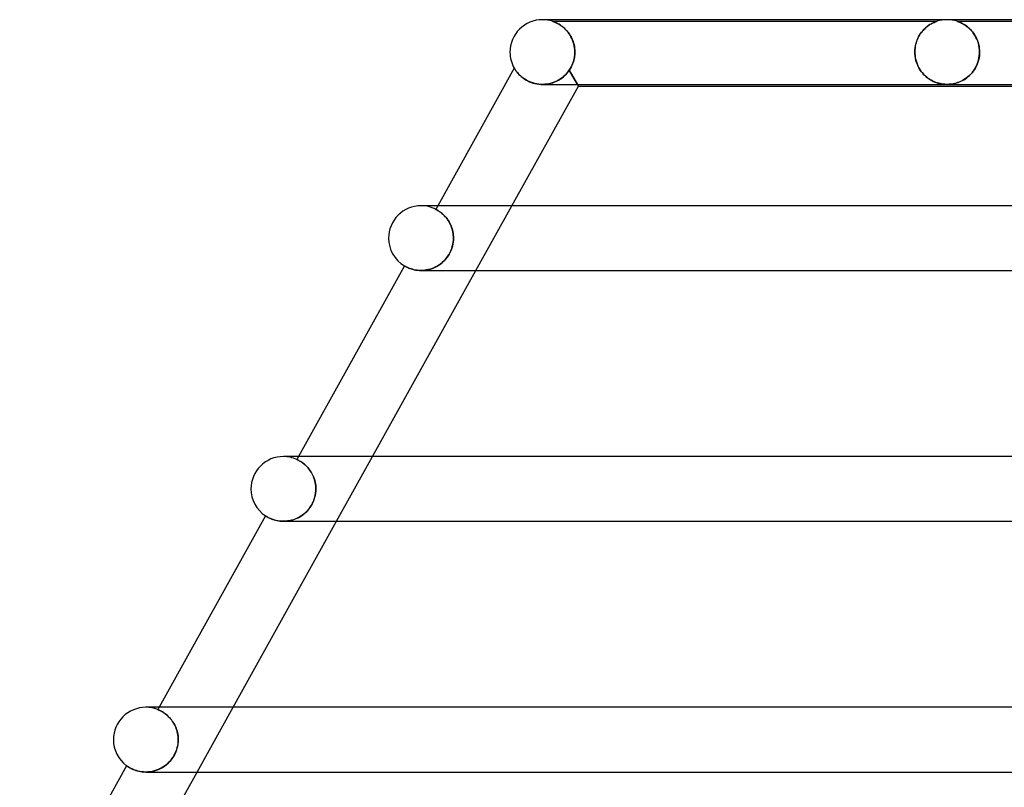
# Model space of a CAD drawing. Header units: millimetres. Extents: x -485 to 485, y -2 to 310.
# Tile 23 of 82: x -300 to -239, y 263 to 310. Entities that reach past the tile are written whole.
import ezdxf

# ---------------------------------------------------------------- set-up
doc = ezdxf.new("R2010")
doc.units = ezdxf.units.MM
doc.layers.add('HIDDEN', color=7, linetype='Continuous')
doc.layers.add('THICK', color=7, linetype='Continuous')

msp = doc.modelspace()

# ---------------------------------------------------------------- linework, layer by layer
at = {"layer": 'HIDDEN'}
for p, q in [((-267.677, 310), (-268, 310)), ((-267.371, 309.898), (-267.375, 309.9)), ((-267.375, 309.9), (-267.368, 309.898)), ((-267.375, 309.9), (-243.625, 309.9)), ((-267.355, 309.893), (-267.371, 309.898)), ((-267.368, 309.898), (-267.351, 309.892)), ((-267.33, 309.884), (-267.355, 309.893)), ((-267.351, 309.892), (-267.324, 309.882)), ((-267.297, 309.872), (-267.33, 309.884)), ((-267.324, 309.882), (-267.289, 309.869)), ((-267.257, 309.857), (-267.297, 309.872)), ((-267.289, 309.869), (-267.249, 309.853)), ((-267.21, 309.837), (-267.257, 309.857)), ((-267.249, 309.853), (-267.204, 309.835)), ((-267.157, 309.814), (-267.21, 309.837)), ((-267.204, 309.835), (-267.157, 309.814)), ((-267.098, 309.785), (-267.157, 309.814)), ((-267.157, 309.814), (-267.109, 309.791)), ((-267.109, 309.791), (-267.057, 309.764)), ((-267.036, 309.753), (-267.098, 309.785)), ((-267.057, 309.764), (-267.002, 309.734)), ((-266.97, 309.715), (-267.036, 309.753)), ((-267.002, 309.734), (-266.943, 309.699)), ((-266.901, 309.672), (-266.97, 309.715)), ((-266.943, 309.699), (-266.883, 309.66)), ((-266.831, 309.624), (-266.901, 309.672)), ((-266.883, 309.66), (-266.821, 309.617)), ((-266.76, 309.571), (-266.831, 309.624)), ((-266.821, 309.617), (-266.757, 309.569)), ((-244.179, 309.614), (-244.239, 309.568)), ((-244.205, 309.594), (-244.128, 309.65)), ((-244.121, 309.655), (-244.179, 309.614)), ((-244.128, 309.65), (-244.053, 309.699)), ((-244.064, 309.692), (-244.121, 309.655)), ((-244.009, 309.726), (-244.064, 309.692)), ((-244.053, 309.699), (-243.981, 309.742)), ((-243.957, 309.755), (-244.009, 309.726)), ((-243.981, 309.742), (-243.913, 309.779)), ((-243.908, 309.781), (-243.957, 309.755)), ((-243.913, 309.779), (-243.849, 309.81)), ((-243.861, 309.805), (-243.908, 309.781)), ((-243.817, 309.825), (-243.861, 309.805)), ((-243.849, 309.81), (-243.792, 309.836)), ((-243.775, 309.843), (-243.817, 309.825)), ((-243.792, 309.836), (-243.741, 309.857)), ((-243.737, 309.859), (-243.775, 309.843)), ((-243.741, 309.857), (-243.699, 309.874)), ((-243.703, 309.872), (-243.737, 309.859)), ((-243.675, 309.883), (-243.703, 309.872)), ((-243.699, 309.874), (-243.667, 309.886)), ((-243.652, 309.891), (-243.675, 309.883)), ((-243.667, 309.886), (-243.645, 309.893)), ((-243.636, 309.896), (-243.652, 309.891)), ((-243.645, 309.893), (-243.631, 309.898)), ((-243.626, 309.899), (-243.636, 309.896)), ((-243.631, 309.898), (-243.625, 309.9)), ((-243.625, 309.9), (-243.626, 309.899)), ((-242.371, 309.899), (-242.376, 309.9)), ((-242.376, 309.9), (-242.371, 309.898)), ((-242.375, 309.9), (-216.624, 309.9)), ((-242.359, 309.894), (-242.371, 309.899)), ((-242.371, 309.898), (-242.358, 309.894)), ((-242.336, 309.887), (-242.359, 309.894)), ((-242.358, 309.894), (-242.337, 309.887)), ((-242.337, 309.887), (-242.309, 309.877)), ((-242.302, 309.874), (-242.336, 309.887)), ((-242.309, 309.877), (-242.275, 309.864)), ((-242.256, 309.857), (-242.302, 309.874)), ((-242.275, 309.864), (-242.236, 309.848)), ((-242.2, 309.833), (-242.256, 309.857)), ((-242.236, 309.848), (-242.193, 309.83)), ((-242.136, 309.804), (-242.2, 309.833)), ((-242.193, 309.83), (-242.146, 309.809)), ((-242.146, 309.809), (-242.097, 309.785)), ((-242.064, 309.768), (-242.136, 309.804)), ((-242.097, 309.785), (-242.045, 309.758)), ((-241.988, 309.725), (-242.064, 309.768)), ((-242.045, 309.758), (-241.99, 309.727)), ((-241.99, 309.727), (-241.932, 309.692)), ((-241.906, 309.675), (-241.988, 309.725)), ((-241.932, 309.692), (-241.872, 309.653)), ((-241.822, 309.618), (-241.906, 309.675)), ((-241.872, 309.653), (-241.81, 309.609)), ((-241.737, 309.553), (-241.822, 309.618)), ((-241.81, 309.609), (-241.747, 309.561)), ((-266.688, 309.512), (-266.76, 309.571)), ((-266.757, 309.569), (-266.692, 309.516)), ((-266.692, 309.516), (-266.628, 309.458)), ((-266.617, 309.448), (-266.688, 309.512)), ((-266.628, 309.458), (-266.564, 309.396)), ((-266.547, 309.378), (-266.617, 309.448)), ((-266.564, 309.396), (-266.502, 309.329)), ((-266.479, 309.303), (-266.547, 309.378)), ((-266.502, 309.329), (-266.442, 309.259)), ((-266.412, 309.221), (-266.479, 309.303)), ((-266.442, 309.259), (-266.384, 309.185)), ((-266.348, 309.134), (-266.412, 309.221)), ((-266.384, 309.185), (-266.329, 309.106)), ((-266.288, 309.042), (-266.348, 309.134)), ((-266.329, 309.106), (-266.276, 309.023)), ((-266.231, 308.944), (-266.288, 309.042)), ((-266.276, 309.023), (-266.227, 308.936)), ((-244.758, 308.943), (-244.701, 309.044)), ((-244.705, 309.037), (-244.754, 308.951)), ((-244.652, 309.119), (-244.705, 309.037)), ((-244.701, 309.044), (-244.639, 309.139)), ((-244.598, 309.197), (-244.652, 309.119)), ((-244.639, 309.139), (-244.574, 309.228)), ((-244.541, 309.27), (-244.598, 309.197)), ((-244.574, 309.228), (-244.505, 309.312)), ((-244.482, 309.339), (-244.541, 309.27)), ((-244.505, 309.312), (-244.433, 309.391)), ((-244.421, 309.404), (-244.482, 309.339)), ((-244.433, 309.391), (-244.359, 309.464)), ((-244.36, 309.463), (-244.421, 309.404)), ((-244.299, 309.518), (-244.36, 309.463)), ((-244.359, 309.464), (-244.283, 309.532)), ((-244.239, 309.568), (-244.299, 309.518)), ((-244.283, 309.532), (-244.205, 309.594)), ((-241.747, 309.561), (-241.682, 309.507)), ((-241.652, 309.48), (-241.737, 309.553)), ((-241.682, 309.507), (-241.617, 309.448)), ((-241.57, 309.401), (-241.652, 309.48)), ((-241.617, 309.448), (-241.552, 309.384)), ((-241.49, 309.316), (-241.57, 309.401)), ((-241.552, 309.384), (-241.489, 309.315)), ((-241.413, 309.224), (-241.49, 309.316)), ((-241.489, 309.315), (-241.427, 309.241)), ((-241.427, 309.241), (-241.367, 309.162)), ((-241.341, 309.125), (-241.413, 309.224)), ((-241.367, 309.162), (-241.31, 309.078)), ((-241.274, 309.02), (-241.341, 309.125)), ((-241.31, 309.078), (-241.256, 308.99)), ((-241.212, 308.909), (-241.274, 309.02)), ((-266.179, 308.841), (-266.231, 308.944)), ((-266.227, 308.936), (-266.181, 308.844)), ((-266.181, 308.844), (-266.14, 308.75)), ((-266.133, 308.732), (-266.179, 308.841)), ((-266.14, 308.75), (-266.102, 308.651)), ((-266.092, 308.619), (-266.133, 308.732)), ((-266.102, 308.651), (-266.07, 308.549)), ((-266.057, 308.501), (-266.092, 308.619)), ((-266.07, 308.549), (-266.043, 308.444)), ((-266.029, 308.38), (-266.057, 308.501)), ((-266.043, 308.444), (-266.021, 308.335)), ((-244.94, 308.456), (-244.962, 308.346)), ((-244.957, 308.375), (-244.93, 308.496)), ((-244.912, 308.562), (-244.94, 308.456)), ((-244.93, 308.496), (-244.896, 308.614)), ((-244.879, 308.665), (-244.912, 308.562)), ((-244.896, 308.614), (-244.856, 308.729)), ((-244.842, 308.764), (-244.879, 308.665)), ((-244.856, 308.729), (-244.809, 308.838)), ((-244.8, 308.86), (-244.842, 308.764)), ((-244.809, 308.838), (-244.758, 308.943)), ((-244.754, 308.951), (-244.8, 308.86)), ((-241.256, 308.99), (-241.206, 308.896)), ((-241.157, 308.792), (-241.212, 308.909)), ((-241.206, 308.896), (-241.16, 308.798)), ((-241.16, 308.798), (-241.118, 308.695)), ((-241.108, 308.67), (-241.157, 308.792)), ((-241.118, 308.695), (-241.081, 308.588)), ((-241.067, 308.542), (-241.108, 308.67)), ((-241.081, 308.588), (-241.05, 308.477)), ((-241.035, 308.41), (-241.067, 308.542)), ((-241.05, 308.477), (-241.025, 308.362)), ((-241.011, 308.275), (-241.035, 308.41)), ((-266.009, 308.256), (-266.029, 308.38)), ((-266.021, 308.335), (-266.005, 308.224)), ((-266.001, 307.819), (-266.01, 307.738)), ((-266.01, 307.739), (-266.001, 307.819)), ((-265.997, 308.129), (-266.009, 308.256)), ((-266.005, 308.224), (-265.996, 308.113)), ((-265.995, 307.9), (-266.001, 307.819)), ((-266.001, 307.819), (-265.995, 307.9)), ((-265.992, 308), (-265.997, 308.129)), ((-265.996, 308.113), (-265.992, 308)), ((-265.995, 307.9), (-265.994, 307.917)), ((-265.994, 307.917), (-265.995, 307.9)), ((-265.994, 307.933), (-265.993, 307.95)), ((-265.993, 307.95), (-265.994, 307.933)), ((-265.994, 307.917), (-265.994, 307.933)), ((-265.994, 307.933), (-265.994, 307.917)), ((-265.993, 307.983), (-265.992, 308)), ((-265.992, 308), (-265.993, 307.983)), ((-265.993, 307.967), (-265.993, 307.983)), ((-265.993, 307.983), (-265.993, 307.967)), ((-265.993, 307.95), (-265.993, 307.967)), ((-265.993, 307.967), (-265.993, 307.95)), ((-244.992, 308), (-244.988, 308.126)), ((-244.989, 308.117), (-244.992, 308)), ((-244.992, 308), (-244.992, 307.983)), ((-244.992, 307.983), (-244.992, 308)), ((-244.992, 307.983), (-244.992, 307.967)), ((-244.992, 307.967), (-244.992, 307.983)), ((-244.992, 307.967), (-244.991, 307.95)), ((-244.991, 307.95), (-244.992, 307.967)), ((-244.991, 307.95), (-244.991, 307.933)), ((-244.991, 307.933), (-244.991, 307.95)), ((-244.991, 307.933), (-244.99, 307.917)), ((-244.99, 307.917), (-244.991, 307.933)), ((-244.99, 307.917), (-244.989, 307.9)), ((-244.989, 307.9), (-244.99, 307.917)), ((-244.979, 308.232), (-244.989, 308.117)), ((-244.977, 307.757), (-244.989, 307.9)), ((-244.989, 307.9), (-244.979, 307.77)), ((-244.988, 308.126), (-244.976, 308.251)), ((-244.962, 308.346), (-244.979, 308.232)), ((-244.976, 308.251), (-244.957, 308.375)), ((-241.025, 308.362), (-241.007, 308.244)), ((-240.997, 308.139), (-241.011, 308.275)), ((-241.007, 308.244), (-240.996, 308.122)), ((-241.006, 307.763), (-240.994, 307.9)), ((-240.994, 307.9), (-241.005, 307.768)), ((-240.992, 308), (-240.997, 308.139)), ((-240.996, 308.122), (-240.992, 308)), ((-240.993, 307.917), (-240.994, 307.9)), ((-240.994, 307.9), (-240.993, 307.917)), ((-240.992, 307.95), (-240.993, 307.933)), ((-240.993, 307.933), (-240.992, 307.95)), ((-240.993, 307.933), (-240.993, 307.917)), ((-240.993, 307.917), (-240.993, 307.933)), ((-240.992, 308), (-240.992, 307.983)), ((-240.992, 307.983), (-240.992, 308)), ((-240.992, 307.983), (-240.992, 307.967)), ((-240.992, 307.967), (-240.992, 307.983)), ((-240.992, 307.967), (-240.992, 307.95)), ((-240.992, 307.95), (-240.992, 307.967)), ((-266.159, 307.204), (-266.191, 307.134)), ((-266.191, 307.135), (-266.158, 307.204)), ((-266.129, 307.276), (-266.159, 307.204)), ((-266.158, 307.204), (-266.129, 307.276)), ((-266.102, 307.35), (-266.129, 307.276)), ((-266.129, 307.276), (-266.102, 307.349)), ((-266.077, 307.425), (-266.102, 307.35)), ((-266.102, 307.349), (-266.077, 307.425)), ((-266.077, 307.425), (-266.056, 307.502)), ((-266.056, 307.501), (-266.077, 307.425)), ((-266.056, 307.502), (-266.037, 307.58)), ((-266.038, 307.579), (-266.056, 307.501)), ((-266.022, 307.658), (-266.038, 307.579)), ((-266.037, 307.58), (-266.022, 307.659)), ((-266.022, 307.659), (-266.01, 307.739)), ((-266.01, 307.738), (-266.022, 307.658)), ((-244.979, 307.77), (-244.959, 307.639)), ((-244.955, 307.615), (-244.977, 307.757)), ((-244.959, 307.639), (-244.931, 307.511)), ((-244.923, 307.478), (-244.955, 307.615)), ((-244.931, 307.511), (-244.896, 307.386)), ((-244.883, 307.347), (-244.923, 307.478)), ((-244.896, 307.386), (-244.852, 307.264)), ((-244.835, 307.221), (-244.883, 307.347)), ((-244.852, 307.264), (-244.802, 307.147)), ((-244.78, 307.102), (-244.835, 307.221)), ((-241.191, 307.132), (-241.139, 307.248)), ((-241.135, 307.259), (-241.187, 307.141)), ((-241.139, 307.248), (-241.094, 307.37)), ((-241.09, 307.381), (-241.135, 307.259)), ((-241.094, 307.37), (-241.056, 307.498)), ((-241.054, 307.507), (-241.09, 307.381)), ((-241.056, 307.498), (-241.027, 307.629)), ((-241.025, 307.637), (-241.054, 307.507)), ((-241.027, 307.629), (-241.006, 307.763)), ((-241.005, 307.768), (-241.025, 307.637)), ((-269.732, 307), (-269.73, 306.996)), ((-269.73, 306.996), (-269.723, 306.985)), ((-269.723, 306.985), (-269.712, 306.966)), ((-269.712, 306.966), (-269.696, 306.94)), ((-269.696, 306.94), (-269.675, 306.908)), ((-269.675, 306.908), (-269.649, 306.869)), ((-269.649, 306.869), (-269.618, 306.826)), ((-269.618, 306.826), (-269.582, 306.778)), ((-269.582, 306.778), (-269.54, 306.726)), ((-269.54, 306.726), (-269.493, 306.672)), ((-269.493, 306.672), (-269.44, 306.615)), ((-269.44, 306.615), (-269.381, 306.556)), ((-266.702, 306.474), (-266.605, 306.561)), ((-266.589, 306.577), (-266.683, 306.49)), ((-266.605, 306.561), (-266.512, 306.657)), ((-266.5, 306.671), (-266.589, 306.577)), ((-266.512, 306.657), (-266.424, 306.762)), ((-266.417, 306.77), (-266.5, 306.671)), ((-266.424, 306.762), (-266.341, 306.875)), ((-266.341, 306.875), (-266.417, 306.77)), ((-266.341, 306.875), (-266.3, 306.937)), ((-266.301, 306.936), (-266.341, 306.875)), ((-266.341, 306.875), (-265.768, 305.9)), ((-265.826, 306), (-266.341, 306.875)), ((-266.262, 307), (-266.301, 306.936)), ((-266.3, 306.937), (-266.262, 307.001)), ((-266.262, 307.001), (-266.225, 307.067)), ((-266.225, 307.066), (-266.262, 307)), ((-266.225, 307.067), (-266.191, 307.135)), ((-266.191, 307.134), (-266.225, 307.066)), ((-244.802, 307.147), (-244.744, 307.033)), ((-244.719, 306.989), (-244.78, 307.102)), ((-244.744, 307.033), (-244.681, 306.926)), ((-244.652, 306.882), (-244.719, 306.989)), ((-244.681, 306.926), (-244.612, 306.824)), ((-244.58, 306.782), (-244.652, 306.882)), ((-244.612, 306.824), (-244.537, 306.727)), ((-244.504, 306.688), (-244.58, 306.782)), ((-244.537, 306.727), (-244.458, 306.636)), ((-244.424, 306.6), (-244.504, 306.688)), ((-244.458, 306.636), (-244.375, 306.552)), ((-244.34, 306.519), (-244.424, 306.6)), ((-241.539, 306.629), (-241.623, 306.545)), ((-241.611, 306.556), (-241.531, 306.637)), ((-241.458, 306.72), (-241.539, 306.629)), ((-241.531, 306.637), (-241.454, 306.724)), ((-241.382, 306.817), (-241.458, 306.72)), ((-241.454, 306.724), (-241.381, 306.817)), ((-241.311, 306.919), (-241.382, 306.817)), ((-241.381, 306.817), (-241.313, 306.916)), ((-241.313, 306.916), (-241.249, 307.021)), ((-241.246, 307.027), (-241.311, 306.919)), ((-241.249, 307.021), (-241.191, 307.132)), ((-241.187, 307.141), (-241.246, 307.027)), ((-269.381, 306.556), (-269.316, 306.497)), ((-269.316, 306.497), (-269.245, 306.438)), ((-269.245, 306.438), (-269.167, 306.379)), ((-269.167, 306.379), (-269.082, 306.322)), ((-269.082, 306.322), (-268.992, 306.267)), ((-268.992, 306.267), (-268.896, 306.215)), ((-268.896, 306.215), (-268.795, 306.167)), ((-268.795, 306.167), (-268.687, 306.124)), ((-268.687, 306.124), (-268.575, 306.086)), ((-268.575, 306.086), (-268.459, 306.055)), ((-268.459, 306.055), (-268.34, 306.03)), ((-268.34, 306.03), (-268.219, 306.013)), ((-268.219, 306.013), (-268.095, 306.003)), ((-268.095, 306.003), (-267.971, 306)), ((-267.846, 306.005), (-267.974, 306)), ((-267.971, 306), (-267.845, 306.005)), ((-267.717, 306.019), (-267.846, 306.005)), ((-267.845, 306.005), (-267.719, 306.019)), ((-267.719, 306.019), (-267.595, 306.04)), ((-267.59, 306.041), (-267.717, 306.019)), ((-267.595, 306.04), (-267.473, 306.069)), ((-267.465, 306.071), (-267.59, 306.041)), ((-267.473, 306.069), (-267.352, 306.105)), ((-267.342, 306.109), (-267.465, 306.071)), ((-267.352, 306.105), (-267.235, 306.149)), ((-267.223, 306.154), (-267.342, 306.109)), ((-267.235, 306.149), (-267.121, 306.2)), ((-267.107, 306.207), (-267.223, 306.154)), ((-267.121, 306.2), (-267.011, 306.258)), ((-266.995, 306.267), (-267.107, 306.207)), ((-267.011, 306.258), (-266.904, 306.323)), ((-266.886, 306.334), (-266.995, 306.267)), ((-266.904, 306.323), (-266.801, 306.394)), ((-266.782, 306.409), (-266.886, 306.334)), ((-266.801, 306.394), (-266.702, 306.474)), ((-266.683, 306.49), (-266.782, 306.409)), ((-244.375, 306.552), (-244.289, 306.474)), ((-244.252, 306.443), (-244.34, 306.519)), ((-244.289, 306.474), (-244.201, 306.404)), ((-244.162, 306.374), (-244.252, 306.443)), ((-244.201, 306.404), (-244.112, 306.34)), ((-244.069, 306.311), (-244.162, 306.374)), ((-244.112, 306.34), (-244.022, 306.283)), ((-243.974, 306.255), (-244.069, 306.311)), ((-244.022, 306.283), (-243.932, 306.232)), ((-243.879, 306.204), (-243.974, 306.255)), ((-243.932, 306.232), (-243.842, 306.187)), ((-243.785, 306.161), (-243.879, 306.204)), ((-243.842, 306.187), (-243.753, 306.148)), ((-243.692, 306.124), (-243.785, 306.161)), ((-243.753, 306.148), (-243.665, 306.114)), ((-243.601, 306.093), (-243.692, 306.124)), ((-243.665, 306.114), (-243.575, 306.085)), ((-243.512, 306.067), (-243.601, 306.093)), ((-243.575, 306.085), (-243.486, 306.06)), ((-243.427, 306.046), (-243.512, 306.067)), ((-243.486, 306.06), (-243.397, 306.04)), ((-243.347, 306.03), (-243.427, 306.046)), ((-243.397, 306.04), (-243.309, 306.024)), ((-243.273, 306.019), (-243.347, 306.03)), ((-243.309, 306.024), (-243.224, 306.013)), ((-243.203, 306.01), (-243.273, 306.019)), ((-243.224, 306.013), (-243.145, 306.005)), ((-243.135, 306.005), (-243.203, 306.01)), ((-243.145, 306.005), (-243.069, 306.001)), ((-243.068, 306.001), (-243.135, 306.005)), ((-243.069, 306.001), (-242.997, 306)), ((-243.001, 306), (-243.068, 306.001)), ((-242.932, 306.001), (-243.001, 306)), ((-242.997, 306), (-242.928, 306.001)), ((-242.86, 306.005), (-242.932, 306.001)), ((-242.928, 306.001), (-242.86, 306.005)), ((-242.784, 306.012), (-242.86, 306.005)), ((-242.86, 306.005), (-242.791, 306.011)), ((-242.791, 306.011), (-242.722, 306.019)), ((-242.702, 306.022), (-242.784, 306.012)), ((-242.722, 306.019), (-242.649, 306.031)), ((-242.614, 306.037), (-242.702, 306.022)), ((-242.649, 306.031), (-242.573, 306.046)), ((-242.525, 306.057), (-242.614, 306.037)), ((-242.573, 306.046), (-242.492, 306.065)), ((-242.435, 306.081), (-242.525, 306.057)), ((-242.492, 306.065), (-242.408, 306.089)), ((-242.344, 306.11), (-242.435, 306.081)), ((-242.408, 306.089), (-242.322, 306.118)), ((-242.254, 306.144), (-242.344, 306.11)), ((-242.322, 306.118), (-242.233, 306.152)), ((-242.164, 306.182), (-242.254, 306.144)), ((-242.233, 306.152), (-242.144, 306.192)), ((-242.073, 306.227), (-242.164, 306.182)), ((-242.144, 306.192), (-242.053, 306.237)), ((-241.981, 306.277), (-242.073, 306.227)), ((-242.053, 306.237), (-241.961, 306.289)), ((-241.89, 306.334), (-241.981, 306.277)), ((-241.961, 306.289), (-241.87, 306.347)), ((-241.8, 306.398), (-241.89, 306.334)), ((-241.87, 306.347), (-241.781, 306.411)), ((-241.71, 306.468), (-241.8, 306.398)), ((-241.781, 306.411), (-241.695, 306.481)), ((-241.623, 306.545), (-241.71, 306.468)), ((-241.695, 306.481), (-241.611, 306.556)), ((-275.168, 298.5), (-275.5, 298.5)), ((-274.455, 298.5), (-274.579, 298.275)), ((-274.577, 298.274), (-274.579, 298.275)), ((-274.579, 298.275), (-274.577, 298.274)), ((-274.57, 298.271), (-274.577, 298.274)), ((-274.577, 298.274), (-274.57, 298.271)), ((-274.56, 298.265), (-274.57, 298.271)), ((-274.57, 298.271), (-274.558, 298.265)), ((-274.544, 298.257), (-274.56, 298.265)), ((-274.558, 298.265), (-274.542, 298.256)), ((-274.525, 298.247), (-274.544, 298.257)), ((-274.542, 298.256), (-274.523, 298.245)), ((-274.502, 298.233), (-274.525, 298.247)), ((-274.523, 298.245), (-274.499, 298.232)), ((-274.475, 298.218), (-274.502, 298.233)), ((-274.499, 298.232), (-274.472, 298.216)), ((-274.444, 298.199), (-274.475, 298.218)), ((-274.472, 298.216), (-274.441, 298.198)), ((-274.41, 298.178), (-274.444, 298.199)), ((-274.441, 298.198), (-274.408, 298.176)), ((-274.372, 298.153), (-274.41, 298.178)), ((-274.408, 298.176), (-274.371, 298.152)), ((-274.332, 298.125), (-274.372, 298.153)), ((-274.371, 298.152), (-274.332, 298.125)), ((-274.289, 298.093), (-274.332, 298.125)), ((-274.332, 298.125), (-274.29, 298.094)), ((-274.29, 298.094), (-274.246, 298.06)), ((-274.243, 298.058), (-274.289, 298.093)), ((-274.246, 298.06), (-274.2, 298.022)), ((-274.196, 298.019), (-274.243, 298.058)), ((-272.101, 294.5), (-269.879, 298.5)), ((-274.2, 298.022), (-274.152, 297.98)), ((-274.148, 297.977), (-274.196, 298.019)), ((-274.152, 297.98), (-274.103, 297.934)), ((-274.098, 297.93), (-274.148, 297.977)), ((-274.103, 297.934), (-274.053, 297.884)), ((-274.047, 297.879), (-274.098, 297.93)), ((-274.053, 297.884), (-274.003, 297.831)), ((-273.996, 297.823), (-274.047, 297.879)), ((-274.003, 297.831), (-273.952, 297.773)), ((-273.945, 297.764), (-273.996, 297.823)), ((-273.952, 297.773), (-273.903, 297.71)), ((-273.895, 297.7), (-273.945, 297.764)), ((-273.903, 297.71), (-273.854, 297.644)), ((-273.847, 297.633), (-273.895, 297.7)), ((-273.854, 297.644), (-273.806, 297.573)), ((-273.799, 297.561), (-273.847, 297.633)), ((-273.806, 297.573), (-273.761, 297.498)), ((-273.754, 297.486), (-273.799, 297.561)), ((-273.761, 297.498), (-273.718, 297.42)), ((-273.711, 297.407), (-273.754, 297.486)), ((-273.718, 297.42), (-273.678, 297.338)), ((-273.672, 297.325), (-273.711, 297.407)), ((-273.678, 297.338), (-273.641, 297.254)), ((-273.636, 297.241), (-273.672, 297.325)), ((-273.641, 297.254), (-273.608, 297.166)), ((-273.603, 297.154), (-273.636, 297.241)), ((-273.608, 297.166), (-273.578, 297.076)), ((-273.574, 297.064), (-273.603, 297.154)), ((-273.578, 297.076), (-273.552, 296.983)), ((-273.55, 296.973), (-273.574, 297.064)), ((-273.552, 296.983), (-273.531, 296.889)), ((-273.529, 296.88), (-273.55, 296.973)), ((-273.531, 296.889), (-273.515, 296.794)), ((-273.513, 296.786), (-273.529, 296.88)), ((-273.531, 296.109), (-273.51, 296.24)), ((-273.508, 296.252), (-273.528, 296.127)), ((-273.515, 296.794), (-273.503, 296.697)), ((-273.502, 296.691), (-273.513, 296.786)), ((-273.51, 296.24), (-273.497, 296.371)), ((-273.497, 296.376), (-273.508, 296.252)), ((-273.503, 296.697), (-273.495, 296.599)), ((-273.495, 296.596), (-273.502, 296.691)), ((-273.497, 296.371), (-273.493, 296.5)), ((-273.493, 296.5), (-273.497, 296.376)), ((-273.495, 296.599), (-273.493, 296.5)), ((-273.493, 296.5), (-273.495, 296.596)), ((-273.69, 295.633), (-273.751, 295.517)), ((-273.71, 295.594), (-273.651, 295.72)), ((-273.637, 295.753), (-273.69, 295.633)), ((-273.651, 295.72), (-273.602, 295.849)), ((-273.592, 295.876), (-273.637, 295.753)), ((-273.602, 295.849), (-273.562, 295.979)), ((-273.556, 296.001), (-273.592, 295.876)), ((-273.562, 295.979), (-273.531, 296.109)), ((-273.528, 296.127), (-273.556, 296.001)), ((-274.16, 295.009), (-274.258, 294.927)), ((-274.22, 294.957), (-274.119, 295.047)), ((-274.066, 295.098), (-274.16, 295.009)), ((-274.119, 295.047), (-274.022, 295.144)), ((-273.977, 295.195), (-274.066, 295.098)), ((-274.022, 295.144), (-273.933, 295.248)), ((-273.895, 295.297), (-273.977, 295.195)), ((-273.933, 295.248), (-273.851, 295.358)), ((-273.819, 295.405), (-273.895, 295.297)), ((-273.851, 295.358), (-273.776, 295.474)), ((-273.751, 295.517), (-273.819, 295.405)), ((-273.776, 295.474), (-273.71, 295.594)), ((-276.521, 294.78), (-276.517, 294.778)), ((-276.517, 294.778), (-276.504, 294.77)), ((-276.504, 294.77), (-276.483, 294.758)), ((-276.483, 294.758), (-276.453, 294.742)), ((-276.453, 294.742), (-276.415, 294.722)), ((-276.415, 294.722), (-276.369, 294.699)), ((-276.369, 294.699), (-276.315, 294.674)), ((-276.315, 294.674), (-276.253, 294.648)), ((-276.253, 294.648), (-276.183, 294.621)), ((-276.183, 294.621), (-276.106, 294.595)), ((-276.106, 294.595), (-276.021, 294.57)), ((-276.021, 294.57), (-275.929, 294.547)), ((-275.929, 294.547), (-275.829, 294.528)), ((-275.829, 294.528), (-275.723, 294.513)), ((-275.723, 294.513), (-275.61, 294.503)), ((-275.61, 294.503), (-275.493, 294.5)), ((-275.493, 294.5), (-275.379, 294.503)), ((-275.38, 294.503), (-275.493, 294.5)), ((-275.265, 294.513), (-275.38, 294.503)), ((-275.379, 294.503), (-275.261, 294.514)), ((-275.149, 294.53), (-275.265, 294.513)), ((-275.261, 294.514), (-275.141, 294.531)), ((-275.031, 294.554), (-275.149, 294.53)), ((-275.141, 294.531), (-275.02, 294.557)), ((-274.914, 294.586), (-275.031, 294.554)), ((-275.02, 294.557), (-274.9, 294.59)), ((-274.798, 294.625), (-274.914, 294.586)), ((-274.9, 294.59), (-274.781, 294.631)), ((-274.684, 294.671), (-274.798, 294.625)), ((-274.781, 294.631), (-274.663, 294.68)), ((-274.573, 294.724), (-274.684, 294.671)), ((-274.663, 294.68), (-274.548, 294.737)), ((-274.465, 294.784), (-274.573, 294.724)), ((-274.548, 294.737), (-274.435, 294.802)), ((-274.36, 294.852), (-274.465, 294.784)), ((-274.435, 294.802), (-274.326, 294.876)), ((-274.258, 294.927), (-274.36, 294.852)), ((-274.326, 294.876), (-274.22, 294.957)), ((-283.658, 283), (-284, 283)), ((-283.066, 283), (-283.167, 282.818)), ((-280.712, 279), (-278.49, 283)), ((-283.164, 282.817), (-283.167, 282.818)), ((-283.167, 282.818), (-283.164, 282.817)), ((-283.157, 282.814), (-283.164, 282.817)), ((-283.164, 282.817), (-283.156, 282.814)), ((-283.145, 282.808), (-283.157, 282.814)), ((-283.156, 282.814), (-283.144, 282.808)), ((-283.128, 282.8), (-283.145, 282.808)), ((-283.144, 282.808), (-283.127, 282.8)), ((-283.107, 282.79), (-283.128, 282.8)), ((-283.127, 282.8), (-283.105, 282.789)), ((-283.081, 282.777), (-283.107, 282.79)), ((-283.105, 282.789), (-283.08, 282.776)), ((-283.051, 282.761), (-283.081, 282.777)), ((-283.08, 282.776), (-283.051, 282.761)), ((-283.017, 282.743), (-283.051, 282.761)), ((-283.051, 282.761), (-283.018, 282.743)), ((-283.018, 282.743), (-282.982, 282.722)), ((-282.98, 282.721), (-283.017, 282.743)), ((-282.982, 282.722), (-282.943, 282.699)), ((-282.939, 282.696), (-282.98, 282.721)), ((-282.943, 282.699), (-282.9, 282.672)), ((-282.895, 282.668), (-282.939, 282.696)), ((-282.9, 282.672), (-282.855, 282.642)), ((-282.848, 282.636), (-282.895, 282.668)), ((-282.855, 282.642), (-282.807, 282.608)), ((-282.799, 282.601), (-282.848, 282.636)), ((-282.807, 282.608), (-282.758, 282.57)), ((-282.747, 282.562), (-282.799, 282.601)), ((-282.758, 282.57), (-282.706, 282.528)), ((-282.694, 282.518), (-282.747, 282.562)), ((-282.706, 282.528), (-282.653, 282.482)), ((-282.64, 282.47), (-282.694, 282.518)), ((-282.653, 282.482), (-282.599, 282.431)), ((-282.585, 282.418), (-282.64, 282.47)), ((-282.599, 282.431), (-282.545, 282.377)), ((-282.53, 282.361), (-282.585, 282.418)), ((-282.545, 282.377), (-282.491, 282.317)), ((-282.476, 282.3), (-282.53, 282.361)), ((-282.491, 282.317), (-282.437, 282.254)), ((-282.422, 282.235), (-282.476, 282.3)), ((-282.437, 282.254), (-282.384, 282.185)), ((-282.369, 282.165), (-282.422, 282.235)), ((-282.384, 282.185), (-282.332, 282.112)), ((-282.318, 282.091), (-282.369, 282.165)), ((-282.332, 282.112), (-282.283, 282.035)), ((-282.27, 282.014), (-282.318, 282.091)), ((-282.283, 282.035), (-282.237, 281.955)), ((-282.225, 281.933), (-282.27, 282.014)), ((-282.237, 281.955), (-282.193, 281.871)), ((-282.183, 281.849), (-282.225, 281.933)), ((-282.193, 281.871), (-282.153, 281.783)), ((-282.144, 281.762), (-282.183, 281.849)), ((-282.153, 281.783), (-282.117, 281.691)), ((-282.11, 281.672), (-282.144, 281.762)), ((-282.117, 281.691), (-282.085, 281.598)), ((-282.079, 281.58), (-282.11, 281.672)), ((-282.085, 281.598), (-282.057, 281.502)), ((-282.053, 281.486), (-282.079, 281.58)), ((-282.057, 281.502), (-282.034, 281.404)), ((-282.032, 281.391), (-282.053, 281.486)), ((-282.034, 281.404), (-282.016, 281.305)), ((-282.015, 281.295), (-282.032, 281.391)), ((-282.016, 281.305), (-282.003, 281.204)), ((-282.003, 281.198), (-282.015, 281.295)), ((-282.003, 281.204), (-281.996, 281.102)), ((-281.995, 281.099), (-282.003, 281.198)), ((-281.996, 281.102), (-281.993, 281)), ((-281.993, 281), (-281.995, 281.099)), ((-282.066, 280.463), (-282.107, 280.334)), ((-282.1, 280.354), (-282.061, 280.482)), ((-282.034, 280.596), (-282.066, 280.463)), ((-282.061, 280.482), (-282.031, 280.612)), ((-282.011, 280.73), (-282.034, 280.596)), ((-282.031, 280.612), (-282.01, 280.741)), ((-281.997, 280.865), (-282.011, 280.73)), ((-282.01, 280.741), (-281.997, 280.871)), ((-281.997, 280.871), (-281.993, 281)), ((-281.993, 281), (-281.997, 280.865)), ((-282.358, 279.848), (-282.44, 279.74)), ((-282.414, 279.772), (-282.336, 279.88)), ((-282.283, 279.963), (-282.358, 279.848)), ((-282.336, 279.88), (-282.265, 279.992)), ((-282.216, 280.083), (-282.283, 279.963)), ((-282.265, 279.992), (-282.202, 280.109)), ((-282.157, 280.206), (-282.216, 280.083)), ((-282.202, 280.109), (-282.147, 280.23)), ((-282.107, 280.334), (-282.157, 280.206)), ((-282.147, 280.23), (-282.1, 280.354)), ((-285.103, 279.332), (-285.1, 279.33)), ((-285.1, 279.33), (-285.09, 279.323)), ((-285.09, 279.323), (-285.073, 279.312)), ((-285.073, 279.312), (-285.05, 279.298)), ((-285.05, 279.298), (-285.021, 279.28)), ((-285.021, 279.28), (-284.986, 279.26)), ((-284.986, 279.26), (-284.944, 279.238)), ((-284.944, 279.238), (-284.897, 279.213)), ((-284.897, 279.213), (-284.844, 279.188)), ((-283.199, 279.164), (-283.09, 279.216)), ((-283.033, 279.245), (-283.146, 279.188)), ((-283.09, 279.216), (-282.983, 279.274)), ((-282.924, 279.31), (-283.033, 279.245)), ((-282.983, 279.274), (-282.879, 279.339)), ((-282.818, 279.381), (-282.924, 279.31)), ((-282.879, 279.339), (-282.778, 279.411)), ((-282.717, 279.46), (-282.818, 279.381)), ((-282.778, 279.411), (-282.681, 279.491)), ((-282.62, 279.546), (-282.717, 279.46)), ((-282.681, 279.491), (-282.587, 279.577)), ((-282.527, 279.639), (-282.62, 279.546)), ((-282.587, 279.577), (-282.498, 279.671)), ((-282.44, 279.74), (-282.527, 279.639)), ((-282.498, 279.671), (-282.414, 279.772)), ((-284.844, 279.188), (-284.785, 279.162)), ((-284.785, 279.162), (-284.72, 279.135)), ((-284.72, 279.135), (-284.649, 279.109)), ((-284.649, 279.109), (-284.571, 279.084)), ((-284.571, 279.084), (-284.487, 279.061)), ((-284.487, 279.061), (-284.397, 279.041)), ((-284.397, 279.041), (-284.303, 279.024)), ((-284.303, 279.024), (-284.204, 279.011)), ((-284.204, 279.011), (-284.1, 279.003)), ((-284.1, 279.003), (-283.992, 279)), ((-283.994, 279), (-283.993, 279)), ((-283.992, 279), (-283.881, 279.003)), ((-283.871, 279.004), (-283.991, 279)), ((-283.881, 279.003), (-283.768, 279.013)), ((-283.749, 279.015), (-283.871, 279.004)), ((-283.768, 279.013), (-283.654, 279.029)), ((-283.626, 279.034), (-283.749, 279.015)), ((-283.654, 279.029), (-283.539, 279.052)), ((-283.504, 279.061), (-283.626, 279.034)), ((-283.539, 279.052), (-283.424, 279.083)), ((-283.383, 279.096), (-283.504, 279.061)), ((-283.424, 279.083), (-283.311, 279.12)), ((-283.263, 279.138), (-283.383, 279.096)), ((-283.311, 279.12), (-283.199, 279.164)), ((-283.146, 279.188), (-283.263, 279.138)), ((-292.148, 267.5), (-292.5, 267.5)), ((-291.677, 267.5), (-291.756, 267.357)), ((-291.754, 267.356), (-291.756, 267.357)), ((-291.756, 267.357), (-291.754, 267.356)), ((-291.746, 267.352), (-291.754, 267.356)), ((-291.754, 267.356), (-291.745, 267.352)), ((-291.733, 267.347), (-291.746, 267.352)), ((-291.745, 267.352), (-291.732, 267.347)), ((-291.714, 267.339), (-291.733, 267.347)), ((-291.732, 267.347), (-291.714, 267.339)), ((-291.691, 267.329), (-291.714, 267.339)), ((-291.714, 267.339), (-291.691, 267.329)), ((-291.663, 267.317), (-291.691, 267.329)), ((-291.691, 267.329), (-291.663, 267.317)), ((-291.63, 267.301), (-291.663, 267.317)), ((-291.663, 267.317), (-291.632, 267.302)), ((-291.632, 267.302), (-291.597, 267.285)), ((-291.593, 267.283), (-291.63, 267.301)), ((-291.597, 267.285), (-291.558, 267.265)), ((-291.552, 267.262), (-291.593, 267.283)), ((-291.558, 267.265), (-291.516, 267.242)), ((-291.508, 267.238), (-291.552, 267.262)), ((-291.516, 267.242), (-291.47, 267.216)), ((-291.46, 267.21), (-291.508, 267.238)), ((-291.47, 267.216), (-291.422, 267.186)), ((-291.409, 267.178), (-291.46, 267.21)), ((-291.422, 267.186), (-291.371, 267.153)), ((-291.355, 267.142), (-291.409, 267.178)), ((-291.371, 267.153), (-291.317, 267.115)), ((-291.3, 267.102), (-291.355, 267.142)), ((-291.317, 267.115), (-291.262, 267.073)), ((-291.242, 267.058), (-291.3, 267.102)), ((-291.262, 267.073), (-291.205, 267.027)), ((-291.184, 267.009), (-291.242, 267.058)), ((-291.205, 267.027), (-291.147, 266.976)), ((-289.323, 263.5), (-287.101, 267.5)), ((-291.124, 266.956), (-291.184, 267.009)), ((-291.147, 266.976), (-291.089, 266.921)), ((-291.065, 266.898), (-291.124, 266.956)), ((-291.089, 266.921), (-291.03, 266.861)), ((-291.006, 266.835), (-291.065, 266.898)), ((-291.03, 266.861), (-290.972, 266.797)), ((-290.949, 266.768), (-291.006, 266.835)), ((-290.972, 266.797), (-290.915, 266.727)), ((-290.893, 266.697), (-290.949, 266.768)), ((-290.915, 266.727), (-290.86, 266.652)), ((-290.839, 266.622), (-290.893, 266.697)), ((-290.86, 266.652), (-290.807, 266.574)), ((-290.787, 266.542), (-290.839, 266.622)), ((-290.807, 266.574), (-290.757, 266.491)), ((-290.738, 266.458), (-290.787, 266.542)), ((-290.757, 266.491), (-290.71, 266.404)), ((-290.693, 266.371), (-290.738, 266.458)), ((-290.71, 266.404), (-290.666, 266.313)), ((-290.652, 266.281), (-290.693, 266.371)), ((-290.666, 266.313), (-290.627, 266.219)), ((-290.616, 266.189), (-290.652, 266.281)), ((-290.627, 266.219), (-290.593, 266.123)), ((-290.583, 266.094), (-290.616, 266.189)), ((-290.593, 266.123), (-290.563, 266.024)), ((-290.556, 265.997), (-290.583, 266.094)), ((-290.563, 266.024), (-290.538, 265.922)), ((-290.533, 265.899), (-290.556, 265.997)), ((-290.538, 265.922), (-290.519, 265.819)), ((-290.516, 265.8), (-290.533, 265.899)), ((-290.519, 265.819), (-290.505, 265.714)), ((-290.512, 265.224), (-290.537, 265.086)), ((-290.527, 265.134), (-290.508, 265.257)), ((-290.503, 265.701), (-290.516, 265.8)), ((-290.498, 265.363), (-290.512, 265.224)), ((-290.508, 265.257), (-290.497, 265.379)), ((-290.505, 265.714), (-290.496, 265.608)), ((-290.496, 265.601), (-290.503, 265.701)), ((-290.493, 265.5), (-290.498, 265.363)), ((-290.497, 265.379), (-290.493, 265.5)), ((-290.496, 265.608), (-290.493, 265.5)), ((-290.493, 265.5), (-290.496, 265.601)), ((-290.742, 264.534), (-290.683, 264.65)), ((-290.668, 264.682), (-290.731, 264.554)), ((-290.683, 264.65), (-290.632, 264.769)), ((-290.615, 264.813), (-290.668, 264.682)), ((-290.632, 264.769), (-290.588, 264.89)), ((-290.571, 264.948), (-290.615, 264.813)), ((-290.588, 264.89), (-290.554, 265.012)), ((-290.537, 265.086), (-290.571, 264.948)), ((-290.554, 265.012), (-290.527, 265.134)), ((-291.164, 264.005), (-291.268, 263.919)), ((-291.233, 263.947), (-291.137, 264.03)), ((-291.065, 264.1), (-291.164, 264.005)), ((-291.137, 264.03), (-291.045, 264.12)), ((-290.972, 264.202), (-291.065, 264.1)), ((-291.045, 264.12), (-290.96, 264.216)), ((-290.884, 264.312), (-290.972, 264.202)), ((-290.96, 264.216), (-290.88, 264.317)), ((-290.803, 264.43), (-290.884, 264.312)), ((-290.88, 264.317), (-290.808, 264.423)), ((-290.808, 264.423), (-290.742, 264.534)), ((-290.731, 264.554), (-290.803, 264.43)), ((-293.684, 263.888), (-293.68, 263.885)), ((-293.68, 263.885), (-293.669, 263.877)), ((-293.669, 263.877), (-293.652, 263.865)), ((-293.652, 263.865), (-293.627, 263.848)), ((-293.627, 263.848), (-293.596, 263.827)), ((-293.596, 263.827), (-293.559, 263.804)), ((-293.559, 263.804), (-293.515, 263.778)), ((-293.515, 263.778), (-293.466, 263.749)), ((-293.466, 263.749), (-293.409, 263.72)), ((-293.409, 263.72), (-293.346, 263.689)), ((-293.346, 263.689), (-293.277, 263.658)), ((-293.277, 263.658), (-293.2, 263.628)), ((-293.2, 263.628), (-293.116, 263.598)), ((-293.116, 263.598), (-293.026, 263.571)), ((-293.026, 263.571), (-292.93, 263.548)), ((-292.93, 263.548), (-292.828, 263.528)), ((-292.828, 263.528), (-292.721, 263.513)), ((-292.721, 263.513), (-292.609, 263.503)), ((-292.609, 263.503), (-292.493, 263.5)), ((-292.494, 263.5), (-292.494, 263.5)), ((-292.493, 263.5), (-292.376, 263.503)), ((-292.364, 263.504), (-292.492, 263.5)), ((-292.376, 263.503), (-292.258, 263.514)), ((-292.235, 263.517), (-292.364, 263.504)), ((-292.258, 263.514), (-292.137, 263.532)), ((-292.106, 263.538), (-292.235, 263.517)), ((-292.137, 263.532), (-292.017, 263.558)), ((-291.977, 263.568), (-292.106, 263.538)), ((-292.017, 263.558), (-291.897, 263.591)), ((-291.85, 263.606), (-291.977, 263.568)), ((-291.897, 263.591), (-291.779, 263.632)), ((-291.726, 263.653), (-291.85, 263.606)), ((-291.779, 263.632), (-291.663, 263.68)), ((-291.606, 263.708), (-291.726, 263.653)), ((-291.663, 263.68), (-291.55, 263.736)), ((-291.489, 263.77), (-291.606, 263.708)), ((-291.55, 263.736), (-291.44, 263.799)), ((-291.376, 263.841), (-291.489, 263.77)), ((-291.44, 263.799), (-291.335, 263.87)), ((-291.268, 263.919), (-291.376, 263.841)), ((-291.335, 263.87), (-291.233, 263.947))]:
    msp.add_line(p, q, dxfattribs=at)
for centre, start, end in [((-268, 308), 71.80473, 89.99998), ((-243, 308), 89.99998, 108.19649), ((-243, 308), 71.80141, 89.99998), ((-275.5, 296.5), 62.59077, 89.99998), ((-284, 281), 65.37735, 89.99998), ((-292.5, 265.5), 68.1747, 89.99998)]:
    msp.add_arc(centre, 2, start, end, dxfattribs=at)
at = {"layer": 'THICK'}
for p, q in [((0, 310), (-268, 310)), ((-269.732, 307), (-274.455, 298.5)), ((-269.73, 306.996), (-269.732, 307)), ((-269.721, 306.981), (-269.73, 306.996)), ((-269.707, 306.958), (-269.721, 306.981)), ((-269.688, 306.928), (-269.707, 306.958)), ((-269.663, 306.89), (-269.688, 306.928)), ((-269.633, 306.847), (-269.663, 306.89)), ((-269.598, 306.8), (-269.633, 306.847)), ((-269.558, 306.749), (-269.598, 306.8)), ((-269.512, 306.694), (-269.558, 306.749)), ((-269.46, 306.636), (-269.512, 306.694)), ((-269.402, 306.577), (-269.46, 306.636)), ((-269.338, 306.517), (-269.402, 306.577)), ((-269.267, 306.456), (-269.338, 306.517)), ((-269.189, 306.395), (-269.267, 306.456)), ((-269.105, 306.336), (-269.189, 306.395)), ((-269.014, 306.279), (-269.105, 306.336)), ((-268.917, 306.226), (-269.014, 306.279)), ((-268.813, 306.176), (-268.917, 306.226)), ((-268.704, 306.131), (-268.813, 306.176)), ((-268.591, 306.091), (-268.704, 306.131)), ((-268.473, 306.059), (-268.591, 306.091)), ((-268.351, 306.032), (-268.473, 306.059)), ((-268.226, 306.014), (-268.351, 306.032)), ((-268.101, 306.003), (-268.226, 306.014)), ((-267.974, 306), (-268.101, 306.003)), ((-267.993, 306), (-191.653, 306)), ((-265.826, 306), (-265.768, 305.9)), ((-269.879, 298.5), (-265.768, 305.9)), ((-265.768, 305.9), (-191.693, 305.9)), ((0, 298.5), (-275.5, 298.5)), ((-276.521, 294.78), (-283.066, 283)), ((-278.49, 283), (-272.101, 294.5)), ((-276.517, 294.778), (-276.521, 294.78)), ((-276.505, 294.771), (-276.517, 294.778)), ((-276.484, 294.759), (-276.505, 294.771)), ((-276.456, 294.743), (-276.484, 294.759)), ((-276.419, 294.724), (-276.456, 294.743)), ((-276.374, 294.702), (-276.419, 294.724)), ((-276.321, 294.677), (-276.374, 294.702)), ((-276.259, 294.651), (-276.321, 294.677)), ((-276.19, 294.624), (-276.259, 294.651)), ((-276.112, 294.597), (-276.19, 294.624)), ((-276.026, 294.571), (-276.112, 294.597)), ((-275.932, 294.548), (-276.026, 294.571)), ((-275.832, 294.528), (-275.932, 294.548)), ((-275.725, 294.513), (-275.832, 294.528)), ((-275.611, 294.503), (-275.725, 294.513)), ((-275.493, 294.5), (-275.611, 294.503)), ((-275.494, 294.5), (-196.171, 294.5)), ((0, 283), (-284, 283)), ((-285.103, 279.332), (-291.677, 267.5)), ((-285.1, 279.329), (-285.103, 279.332)), ((-285.088, 279.322), (-285.1, 279.329)), ((-285.068, 279.309), (-285.088, 279.322)), ((-285.041, 279.292), (-285.068, 279.309)), ((-285.005, 279.271), (-285.041, 279.292)), ((-284.962, 279.247), (-285.005, 279.271)), ((-284.911, 279.22), (-284.962, 279.247)), ((-284.852, 279.191), (-284.911, 279.22)), ((-284.784, 279.161), (-284.852, 279.191)), ((-287.101, 267.5), (-280.712, 279)), ((-284.709, 279.131), (-284.784, 279.161)), ((-284.626, 279.102), (-284.709, 279.131)), ((-284.536, 279.074), (-284.626, 279.102)), ((-284.438, 279.05), (-284.536, 279.074)), ((-284.334, 279.029), (-284.438, 279.05)), ((-284.224, 279.013), (-284.334, 279.029)), ((-284.11, 279.003), (-284.224, 279.013)), ((-283.991, 279), (-284.11, 279.003)), ((-283.994, 279), (-202.26, 279)), ((0, 267.5), (-292.5, 267.5)), ((-293.684, 263.888), (-300.288, 252)), ((-295.712, 252), (-289.323, 263.5)), ((-293.679, 263.885), (-293.684, 263.888)), ((-293.667, 263.875), (-293.679, 263.885)), ((-293.646, 263.861), (-293.667, 263.875)), ((-293.616, 263.841), (-293.646, 263.861)), ((-293.578, 263.816), (-293.616, 263.841)), ((-293.532, 263.787), (-293.578, 263.816)), ((-293.477, 263.756), (-293.532, 263.787)), ((-293.413, 263.722), (-293.477, 263.756)), ((-293.341, 263.687), (-293.413, 263.722)), ((-293.26, 263.651), (-293.341, 263.687)), ((-293.171, 263.617), (-293.26, 263.651)), ((-293.074, 263.585), (-293.171, 263.617)), ((-292.97, 263.557), (-293.074, 263.585)), ((-292.858, 263.533), (-292.97, 263.557)), ((-292.741, 263.515), (-292.858, 263.533)), ((-292.619, 263.504), (-292.741, 263.515)), ((-292.492, 263.5), (-292.619, 263.504)), ((-292.494, 263.5), (-208.349, 263.5))]:
    msp.add_line(p, q, dxfattribs=at)
for centre, start, end in [((-268, 308), 89.99998, 180.00002), ((-268, 308), 180.00002, 209.99094), ((-275.5, 296.5), 89.99998, 180.00002), ((-275.5, 296.5), 180.00002, 239.29985), ((-284, 281), 89.99998, 180.00002), ((-284, 281), 180.00002, 236.51339), ((-292.5, 265.5), 89.99998, 180.00002), ((-292.5, 265.5), 180.00002, 233.71621)]:
    msp.add_arc(centre, 2, start, end, dxfattribs=at)

doc.saveas('drawing.dxf')
